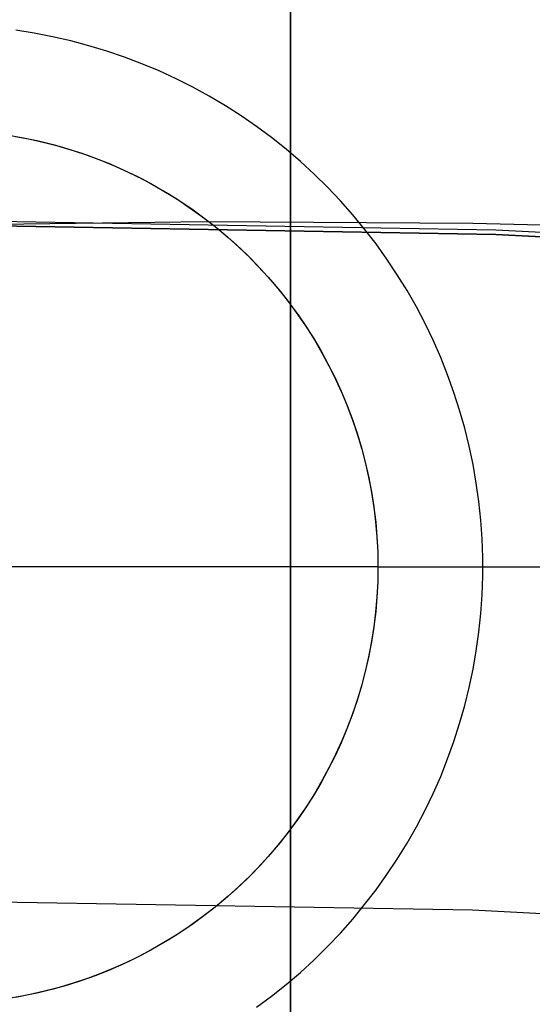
# Model space of a CAD drawing. Header units: millimetres. Extents: x 8926 to 10090, y -5004 to -3986.
# Tile 170 of 256: x 9507.03 to 9508.5, y -4309.75 to -4306.93. Entities that reach past the tile are written whole.
import ezdxf

# ---------------------------------------------------------------- set-up
doc = ezdxf.new("R2010")
doc.units = ezdxf.units.MM
for name, color, linetype in [('1', 7, 'Continuous'), ('COLOR EXT', 7, 'Continuous'), ('luz', 7, 'Continuous')]:
    doc.layers.add(name, color=color, linetype=linetype)

msp = doc.modelspace()

# ---------------------------------------------------------------- linework, layer by layer
at = {"layer": '1', "color": 250, "true_color": 0x111111}
for p, q in [((9506.8053, -4307.518, 95.6679), (9507.5665, -4307.5083, 95.6679)), ((9508.3926, -4307.5454, 89.1312), (9506.8053, -4307.518, 89.1312)), ((9506.8053, -4307.518, 92.3996), (9508.3926, -4307.5454, 92.3996)), ((9507.5665, -4307.5083, 95.6679), (9508.3266, -4307.5129, 95.6679)), ((9508.3266, -4307.5129, 95.6679), (9509.0852, -4307.5317, 95.6679)), ((9509.978, -4307.6276, 89.1312), (9508.3926, -4307.5454, 89.1312)), ((9508.3926, -4307.5454, 92.3996), (9509.978, -4307.6276, 92.3996))]:
    msp.add_line(p, q, dxfattribs=at)
at = {"layer": 'COLOR EXT', "color": 30, "true_color": 0xff8d00}
for p, q in [((9507.8053, -4280.5122, 21.2621), (9507.8053, -4318.5105, 21.2621)), ((9507.8053, -4318.5105, 25.2621), (9507.8053, -4280.5122, 25.2621)), ((9507.8053, -4318.5105, 23.2621), (9507.8053, -4280.5122, 23.2621)), ((9507.0715, -4306.9693, 6.1621), (9507.0187, -4306.961, 6.1621)), ((9507.1241, -4306.9794, 6.1621), (9507.0715, -4306.9693, 6.1621)), ((9507.1762, -4306.9913, 6.1621), (9507.1241, -4306.9794, 6.1621)), ((9507.228, -4307.005, 6.1621), (9507.1762, -4306.9913, 6.1621)), ((9507.2792, -4307.0205, 6.1621), (9507.228, -4307.005, 6.1621)), ((9507.3298, -4307.0377, 6.1621), (9507.2792, -4307.0205, 6.1621)), ((9507.3799, -4307.0567, 6.1621), (9507.3298, -4307.0377, 6.1621)), ((9507.4292, -4307.0774, 6.1621), (9507.3799, -4307.0567, 6.1621)), ((9507.4778, -4307.0997, 6.1621), (9507.4292, -4307.0774, 6.1621)), ((9507.5256, -4307.1238, 6.1621), (9507.4778, -4307.0997, 6.1621)), ((9507.5726, -4307.1495, 6.1621), (9507.5256, -4307.1238, 6.1621)), ((9507.6186, -4307.1768, 6.1621), (9507.5726, -4307.1495, 6.1621)), ((9507.6636, -4307.2056, 6.1621), (9507.6186, -4307.1768, 6.1621)), ((9507.7077, -4307.236, 6.1621), (9507.6636, -4307.2056, 6.1621)), ((9507.7506, -4307.2679, 6.1621), (9507.7077, -4307.236, 6.1621)), ((9506.9987, -4307.2613, 12.1621), (9507.0412, -4307.2687, 12.1621)), ((9506.9987, -4307.2613, 9.3121), (9507.0412, -4307.2687, 9.3121)), ((9507.0177, -4307.2644, 6.4621), (9507.0596, -4307.2724, 6.4621)), ((9507.0412, -4307.2687, 12.1621), (9507.0834, -4307.2776, 12.1621)), ((9507.0412, -4307.2687, 9.3121), (9507.0834, -4307.2776, 9.3121)), ((9507.7925, -4307.3013, 6.1621), (9507.7506, -4307.2679, 6.1621)), ((9507.0596, -4307.2724, 6.4621), (9507.1012, -4307.2818, 6.4621)), ((9507.0834, -4307.2776, 12.1621), (9507.1253, -4307.2879, 12.1621)), ((9507.0834, -4307.2776, 9.3121), (9507.1253, -4307.2879, 9.3121)), ((9507.1012, -4307.2818, 6.4621), (9507.1425, -4307.2926, 6.4621)), ((9507.1253, -4307.2879, 12.1621), (9507.1669, -4307.2997, 12.1621)), ((9507.1253, -4307.2879, 9.3121), (9507.1669, -4307.2997, 9.3121)), ((9507.1425, -4307.2926, 6.4621), (9507.1834, -4307.3048, 6.4621)), ((9507.1669, -4307.2997, 12.1621), (9507.2079, -4307.3129, 12.1621)), ((9507.1669, -4307.2997, 9.3121), (9507.2079, -4307.3129, 9.3121)), ((9507.1834, -4307.3048, 6.4621), (9507.2239, -4307.3184, 6.4621)), ((9507.2079, -4307.3129, 12.1621), (9507.2485, -4307.3275, 12.1621)), ((9507.2079, -4307.3129, 9.3121), (9507.2485, -4307.3275, 9.3121)), ((9507.2239, -4307.3184, 6.4621), (9507.2639, -4307.3334, 6.4621)), ((9507.8331, -4307.3361, 6.1621), (9507.7925, -4307.3013, 6.1621)), ((9507.2485, -4307.3275, 12.1621), (9507.2886, -4307.3435, 12.1621)), ((9507.2485, -4307.3275, 9.3121), (9507.2886, -4307.3435, 9.3121)), ((9507.2639, -4307.3334, 6.4621), (9507.3033, -4307.3497, 6.4621)), ((9507.2886, -4307.3435, 12.1621), (9507.3281, -4307.3608, 12.1621)), ((9507.2886, -4307.3435, 9.3121), (9507.3281, -4307.3608, 9.3121)), ((9507.3033, -4307.3497, 6.4621), (9507.3421, -4307.3674, 6.4621)), ((9507.8726, -4307.3722, 6.1621), (9507.8331, -4307.3361, 6.1621)), ((9507.3281, -4307.3608, 12.1621), (9507.367, -4307.3796, 12.1621)), ((9507.3281, -4307.3608, 9.3121), (9507.367, -4307.3796, 9.3121)), ((9507.3421, -4307.3674, 6.4621), (9507.3804, -4307.3864, 6.4621)), ((9507.367, -4307.3796, 12.1621), (9507.4052, -4307.3996, 12.1621)), ((9507.367, -4307.3796, 9.3121), (9507.4052, -4307.3996, 9.3121)), ((9507.9107, -4307.4097, 6.1621), (9507.8726, -4307.3722, 6.1621)), ((9507.3804, -4307.3864, 6.4621), (9507.4179, -4307.4067, 6.4621)), ((9507.4052, -4307.3996, 12.1621), (9507.4427, -4307.421, 12.1621)), ((9507.4052, -4307.3996, 9.3121), (9507.4427, -4307.421, 9.3121)), ((9507.4179, -4307.4067, 6.4621), (9507.4548, -4307.4282, 6.4621)), ((9507.9476, -4307.4485, 6.1621), (9507.9107, -4307.4097, 6.1621)), ((9507.4427, -4307.421, 12.1621), (9507.4794, -4307.4436, 12.1621)), ((9507.4427, -4307.421, 9.3121), (9507.4794, -4307.4436, 9.3121)), ((9507.4548, -4307.4282, 6.4621), (9507.4909, -4307.451, 6.4621)), ((9507.4794, -4307.4436, 12.1621), (9507.5154, -4307.4675, 12.1621)), ((9507.4794, -4307.4436, 9.3121), (9507.5154, -4307.4675, 9.3121)), ((9507.4909, -4307.451, 6.4621), (9507.5261, -4307.475, 6.4621)), ((9507.983, -4307.4886, 6.1621), (9507.9476, -4307.4485, 6.1621)), ((9507.5154, -4307.4675, 12.1621), (9507.5505, -4307.4926, 12.1621)), ((9507.5154, -4307.4675, 9.3121), (9507.5505, -4307.4926, 9.3121)), ((9507.5261, -4307.475, 6.4621), (9507.5606, -4307.5002, 6.4621)), ((9507.5505, -4307.4926, 12.1621), (9507.5847, -4307.519, 12.1621)), ((9507.5505, -4307.4926, 9.3121), (9507.5847, -4307.519, 9.3121)), ((9508.0171, -4307.5298, 6.1621), (9507.983, -4307.4886, 6.1621)), ((9507.5606, -4307.5002, 6.4621), (9507.5941, -4307.5266, 6.4621)), ((9507.5847, -4307.519, 12.1621), (9507.6179, -4307.5464, 12.1621)), ((9507.5847, -4307.519, 9.3121), (9507.6179, -4307.5464, 9.3121)), ((9507.5941, -4307.5266, 6.4621), (9507.6268, -4307.5541, 6.4621)), ((9507.6179, -4307.5464, 12.1621), (9507.6502, -4307.5751, 12.1621)), ((9507.6179, -4307.5464, 9.3121), (9507.6502, -4307.5751, 9.3121)), ((9508.0498, -4307.5722, 6.1621), (9508.0171, -4307.5298, 6.1621)), ((9507.6268, -4307.5541, 6.4621), (9507.6585, -4307.5827, 6.4621)), ((9507.6502, -4307.5751, 12.1621), (9507.6815, -4307.6048, 12.1621)), ((9507.6502, -4307.5751, 9.3121), (9507.6815, -4307.6048, 9.3121)), ((9508.0809, -4307.6157, 6.1621), (9508.0498, -4307.5722, 6.1621)), ((9507.6585, -4307.5827, 6.4621), (9507.6892, -4307.6124, 6.4621)), ((9507.6815, -4307.6048, 12.1621), (9507.7118, -4307.6355, 12.1621)), ((9507.6815, -4307.6048, 9.3121), (9507.7118, -4307.6355, 9.3121)), ((9507.6892, -4307.6124, 6.4621), (9507.7188, -4307.6431, 6.4621)), ((9508.1105, -4307.6603, 6.1621), (9508.0809, -4307.6157, 6.1621)), ((9507.7118, -4307.6355, 12.1621), (9507.7409, -4307.6673, 12.1621)), ((9507.7118, -4307.6355, 9.3121), (9507.7409, -4307.6673, 9.3121)), ((9507.7188, -4307.6431, 6.4621), (9507.7474, -4307.6747, 6.4621)), ((9508.1386, -4307.7059, 6.1621), (9508.1105, -4307.6603, 6.1621)), ((9507.7409, -4307.6673, 12.1621), (9507.769, -4307.7001, 12.1621)), ((9507.7409, -4307.6673, 9.3121), (9507.769, -4307.7001, 9.3121)), ((9507.7474, -4307.6747, 6.4621), (9507.7749, -4307.7074, 6.4621)), ((9507.769, -4307.7001, 12.1621), (9507.7959, -4307.7339, 12.1621)), ((9507.769, -4307.7001, 9.3121), (9507.7959, -4307.7339, 9.3121)), ((9507.7749, -4307.7074, 6.4621), (9507.8013, -4307.741, 6.4621)), ((9508.1651, -4307.7523, 6.1621), (9508.1386, -4307.7059, 6.1621)), ((9507.7959, -4307.7339, 12.1621), (9507.8216, -4307.7685, 12.1621)), ((9507.7959, -4307.7339, 9.3121), (9507.8216, -4307.7685, 9.3121)), ((9507.8013, -4307.741, 6.4621), (9507.8265, -4307.7754, 6.4621)), ((9507.8216, -4307.7685, 12.1621), (9507.8461, -4307.804, 12.1621)), ((9507.8216, -4307.7685, 9.3121), (9507.8461, -4307.804, 9.3121)), ((9507.8265, -4307.7754, 6.4621), (9507.8505, -4307.8107, 6.4621)), ((9508.19, -4307.7997, 6.1621), (9508.1651, -4307.7523, 6.1621)), ((9507.8461, -4307.804, 12.1621), (9507.8694, -4307.8404, 12.1621)), ((9507.8461, -4307.804, 9.3121), (9507.8694, -4307.8404, 9.3121)), ((9508.2132, -4307.8479, 6.1621), (9508.19, -4307.7997, 6.1621)), ((9507.8505, -4307.8107, 6.4621), (9507.8733, -4307.8468, 6.4621)), ((9507.8694, -4307.8404, 12.1621), (9507.8914, -4307.8775, 12.1621)), ((9507.8694, -4307.8404, 9.3121), (9507.8914, -4307.8775, 9.3121)), ((9507.8733, -4307.8468, 6.4621), (9507.8949, -4307.8836, 6.4621)), ((9508.2347, -4307.8969, 6.1621), (9508.2132, -4307.8479, 6.1621)), ((9507.8914, -4307.8775, 12.1621), (9507.9121, -4307.9153, 12.1621)), ((9507.8914, -4307.8775, 9.3121), (9507.9121, -4307.9153, 9.3121)), ((9507.8949, -4307.8836, 6.4621), (9507.9151, -4307.9212, 6.4621)), ((9507.9121, -4307.9153, 12.1621), (9507.9315, -4307.9539, 12.1621)), ((9507.9121, -4307.9153, 9.3121), (9507.9315, -4307.9539, 9.3121)), ((9508.2546, -4307.9466, 6.1621), (9508.2347, -4307.8969, 6.1621)), ((9507.9151, -4307.9212, 6.4621), (9507.9341, -4307.9594, 6.4621)), ((9507.9315, -4307.9539, 12.1621), (9507.9495, -4307.9931, 12.1621)), ((9507.9315, -4307.9539, 9.3121), (9507.9495, -4307.9931, 9.3121)), ((9507.9341, -4307.9594, 6.4621), (9507.9518, -4307.9982, 6.4621)), ((9508.2727, -4307.997, 6.1621), (9508.2546, -4307.9466, 6.1621)), ((9507.9495, -4307.9931, 12.1621), (9507.9662, -4308.0329, 12.1621)), ((9507.9495, -4307.9931, 9.3121), (9507.9662, -4308.0329, 9.3121)), ((9507.9518, -4307.9982, 6.4621), (9507.9681, -4308.0377, 6.4621)), ((9508.289, -4308.0479, 6.1621), (9508.2727, -4307.997, 6.1621)), ((9507.9662, -4308.0329, 12.1621), (9507.9815, -4308.0732, 12.1621)), ((9507.9662, -4308.0329, 9.3121), (9507.9815, -4308.0732, 9.3121)), ((9507.9681, -4308.0377, 6.4621), (9507.9831, -4308.0776, 6.4621)), ((9508.3036, -4308.0994, 6.1621), (9508.289, -4308.0479, 6.1621)), ((9507.9815, -4308.0732, 12.1621), (9507.9954, -4308.1141, 12.1621)), ((9507.9815, -4308.0732, 9.3121), (9507.9954, -4308.1141, 9.3121)), ((9507.9831, -4308.0776, 6.4621), (9507.9967, -4308.1181, 6.4621)), ((9507.9954, -4308.1141, 12.1621), (9508.0079, -4308.1554, 12.1621)), ((9507.9954, -4308.1141, 9.3121), (9508.0079, -4308.1554, 9.3121)), ((9508.3164, -4308.1513, 6.1621), (9508.3036, -4308.0994, 6.1621)), ((9507.9967, -4308.1181, 6.4621), (9508.0089, -4308.159, 6.4621)), ((9508.0079, -4308.1554, 12.1621), (9508.019, -4308.1971, 12.1621)), ((9508.0079, -4308.1554, 9.3121), (9508.019, -4308.1971, 9.3121)), ((9508.0089, -4308.159, 6.4621), (9508.0197, -4308.2003, 6.4621)), ((9508.3274, -4308.2037, 6.1621), (9508.3164, -4308.1513, 6.1621)), ((9508.019, -4308.1971, 12.1621), (9508.0286, -4308.2392, 12.1621)), ((9508.019, -4308.1971, 9.3121), (9508.0286, -4308.2392, 9.3121)), ((9508.0197, -4308.2003, 6.4621), (9508.0291, -4308.2419, 6.4621)), ((9508.3366, -4308.2564, 6.1621), (9508.3274, -4308.2037, 6.1621)), ((9508.0286, -4308.2392, 12.1621), (9508.0367, -4308.2816, 12.1621)), ((9508.0286, -4308.2392, 9.3121), (9508.0367, -4308.2816, 9.3121)), ((9508.0291, -4308.2419, 6.4621), (9508.0371, -4308.2839, 6.4621)), ((9508.0367, -4308.2816, 12.1621), (9508.0434, -4308.3242, 12.1621)), ((9508.0367, -4308.2816, 9.3121), (9508.0434, -4308.3242, 9.3121)), ((9508.344, -4308.3094, 6.1621), (9508.3366, -4308.2564, 6.1621)), ((9508.0371, -4308.2839, 6.4621), (9508.0436, -4308.326, 6.4621)), ((9508.3495, -4308.3626, 6.1621), (9508.344, -4308.3094, 6.1621)), ((9508.0434, -4308.3242, 12.1621), (9508.0486, -4308.367, 12.1621)), ((9508.0434, -4308.3242, 9.3121), (9508.0486, -4308.367, 9.3121)), ((9508.0436, -4308.326, 6.4621), (9508.0487, -4308.3684, 6.4621)), ((9508.0486, -4308.367, 12.1621), (9508.0523, -4308.41, 12.1621)), ((9508.0486, -4308.367, 9.3121), (9508.0523, -4308.41, 9.3121)), ((9508.3532, -4308.416, 6.1621), (9508.3495, -4308.3626, 6.1621)), ((9508.0487, -4308.3684, 6.4621), (9508.0524, -4308.4109, 6.4621)), ((9508.0523, -4308.41, 12.1621), (9508.0545, -4308.4531, 12.1621)), ((9508.0523, -4308.41, 9.3121), (9508.0545, -4308.4531, 9.3121)), ((9508.0524, -4308.4109, 6.4621), (9508.0546, -4308.4536, 6.4621)), ((9508.3551, -4308.4695, 6.1621), (9508.3532, -4308.416, 6.1621)), ((9508.0545, -4308.4531, 12.1621), (9508.0553, -4308.4962, 12.1621)), ((9508.0545, -4308.4531, 9.3121), (9508.0553, -4308.4962, 9.3121)), ((9508.0546, -4308.4536, 6.4621), (9508.0553, -4308.4962, 6.4621)), ((9508.3551, -4308.523, 6.1621), (9508.3551, -4308.4695, 6.1621)), ((9508.0553, -4308.4962, 12.1621), (9505.5553, -4308.4962, 12.1621)), ((9508.0553, -4308.4962, 12.1621), (9508.0545, -4308.5394, 12.1621)), ((9508.0553, -4308.4962, 9.3121), (9508.0545, -4308.5394, 9.3121)), ((9508.0553, -4308.4962, 6.4621), (9508.0546, -4308.5389, 6.4621)), ((9508.0553, -4308.4962, 6.4621), (9508.0553, -4308.4962, 12.1621)), ((9508.0553, -4308.4962, 6.4621), (9508.3553, -4308.4962, 6.1621)), ((9508.3553, -4308.4962, 6.1621), (9509.8053, -4308.4962, 6.1621)), ((9508.3532, -4308.5765, 6.1621), (9508.3551, -4308.523, 6.1621)), ((9508.0545, -4308.5394, 12.1621), (9508.0523, -4308.5825, 12.1621)), ((9508.0545, -4308.5394, 9.3121), (9508.0523, -4308.5825, 9.3121)), ((9508.0546, -4308.5389, 6.4621), (9508.0524, -4308.5816, 6.4621)), ((9508.0523, -4308.5825, 12.1621), (9508.0486, -4308.6255, 12.1621)), ((9508.0523, -4308.5825, 9.3121), (9508.0486, -4308.6255, 9.3121)), ((9508.0524, -4308.5816, 6.4621), (9508.0487, -4308.6241, 6.4621)), ((9508.3495, -4308.6299, 6.1621), (9508.3532, -4308.5765, 6.1621)), ((9508.0486, -4308.6255, 12.1621), (9508.0434, -4308.6683, 12.1621)), ((9508.0486, -4308.6255, 9.3121), (9508.0434, -4308.6683, 9.3121)), ((9508.0487, -4308.6241, 6.4621), (9508.0436, -4308.6665, 6.4621)), ((9508.344, -4308.6831, 6.1621), (9508.3495, -4308.6299, 6.1621)), ((9508.0434, -4308.6683, 12.1621), (9508.0367, -4308.7109, 12.1621)), ((9508.0434, -4308.6683, 9.3121), (9508.0367, -4308.7109, 9.3121)), ((9508.0436, -4308.6665, 6.4621), (9508.0371, -4308.7086, 6.4621)), ((9508.3366, -4308.7361, 6.1621), (9508.344, -4308.6831, 6.1621)), ((9508.0367, -4308.7109, 12.1621), (9508.0286, -4308.7533, 12.1621)), ((9508.0367, -4308.7109, 9.3121), (9508.0286, -4308.7533, 9.3121)), ((9508.0371, -4308.7086, 6.4621), (9508.0291, -4308.7506, 6.4621)), ((9508.0286, -4308.7533, 12.1621), (9508.019, -4308.7954, 12.1621)), ((9508.0286, -4308.7533, 9.3121), (9508.019, -4308.7954, 9.3121)), ((9508.0291, -4308.7506, 6.4621), (9508.0197, -4308.7922, 6.4621)), ((9508.3274, -4308.7888, 6.1621), (9508.3366, -4308.7361, 6.1621)), ((9508.3164, -4308.8412, 6.1621), (9508.3274, -4308.7888, 6.1621)), ((9508.019, -4308.7954, 12.1621), (9508.0079, -4308.8371, 12.1621)), ((9508.019, -4308.7954, 9.3121), (9508.0079, -4308.8371, 9.3121)), ((9508.0197, -4308.7922, 6.4621), (9508.0089, -4308.8335, 6.4621)), ((9508.0079, -4308.8371, 12.1621), (9507.9954, -4308.8784, 12.1621)), ((9508.0079, -4308.8371, 9.3121), (9507.9954, -4308.8784, 9.3121)), ((9508.0089, -4308.8335, 6.4621), (9507.9967, -4308.8744, 6.4621)), ((9508.3036, -4308.8931, 6.1621), (9508.3164, -4308.8412, 6.1621)), ((9507.9967, -4308.8744, 6.4621), (9507.9831, -4308.9148, 6.4621)), ((9507.9954, -4308.8784, 12.1621), (9507.9815, -4308.9193, 12.1621)), ((9507.9954, -4308.8784, 9.3121), (9507.9815, -4308.9193, 9.3121)), ((9508.289, -4308.9446, 6.1621), (9508.3036, -4308.8931, 6.1621)), ((9507.9815, -4308.9193, 12.1621), (9507.9662, -4308.9596, 12.1621)), ((9507.9815, -4308.9193, 9.3121), (9507.9662, -4308.9596, 9.3121)), ((9507.9831, -4308.9148, 6.4621), (9507.9681, -4308.9548, 6.4621)), ((9507.9681, -4308.9548, 6.4621), (9507.9518, -4308.9943, 6.4621)), ((9508.2727, -4308.9955, 6.1621), (9508.289, -4308.9446, 6.1621)), ((9507.9662, -4308.9596, 12.1621), (9507.9495, -4308.9994, 12.1621)), ((9507.9662, -4308.9596, 9.3121), (9507.9495, -4308.9994, 9.3121)), ((9507.9495, -4308.9994, 12.1621), (9507.9315, -4309.0386, 12.1621)), ((9507.9495, -4308.9994, 9.3121), (9507.9315, -4309.0386, 9.3121)), ((9507.9518, -4308.9943, 6.4621), (9507.9341, -4309.0331, 6.4621)), ((9508.2546, -4309.0459, 6.1621), (9508.2727, -4308.9955, 6.1621)), ((9507.9315, -4309.0386, 12.1621), (9507.9121, -4309.0772, 12.1621)), ((9507.9315, -4309.0386, 9.3121), (9507.9121, -4309.0772, 9.3121)), ((9507.9341, -4309.0331, 6.4621), (9507.9151, -4309.0713, 6.4621)), ((9507.9151, -4309.0713, 6.4621), (9507.8949, -4309.1089, 6.4621)), ((9508.2347, -4309.0956, 6.1621), (9508.2546, -4309.0459, 6.1621)), ((9507.9121, -4309.0772, 12.1621), (9507.8914, -4309.115, 12.1621)), ((9507.9121, -4309.0772, 9.3121), (9507.8914, -4309.115, 9.3121)), ((9508.2132, -4309.1446, 6.1621), (9508.2347, -4309.0956, 6.1621)), ((9507.8914, -4309.115, 12.1621), (9507.8694, -4309.1521, 12.1621)), ((9507.8914, -4309.115, 9.3121), (9507.8694, -4309.1521, 9.3121)), ((9507.8949, -4309.1089, 6.4621), (9507.8733, -4309.1457, 6.4621)), ((9507.8694, -4309.1521, 12.1621), (9507.8461, -4309.1885, 12.1621)), ((9507.8694, -4309.1521, 9.3121), (9507.8461, -4309.1885, 9.3121)), ((9507.8733, -4309.1457, 6.4621), (9507.8505, -4309.1818, 6.4621)), ((9508.19, -4309.1928, 6.1621), (9508.2132, -4309.1446, 6.1621)), ((9507.8505, -4309.1818, 6.4621), (9507.8265, -4309.2171, 6.4621)), ((9507.8461, -4309.1885, 12.1621), (9507.8216, -4309.224, 12.1621)), ((9507.8461, -4309.1885, 9.3121), (9507.8216, -4309.224, 9.3121)), ((9508.1651, -4309.2402, 6.1621), (9508.19, -4309.1928, 6.1621)), ((9507.8216, -4309.224, 12.1621), (9507.7959, -4309.2586, 12.1621)), ((9507.8216, -4309.224, 9.3121), (9507.7959, -4309.2586, 9.3121)), ((9507.8265, -4309.2171, 6.4621), (9507.8013, -4309.2515, 6.4621)), ((9508.1386, -4309.2866, 6.1621), (9508.1651, -4309.2402, 6.1621)), ((9507.7959, -4309.2586, 12.1621), (9507.769, -4309.2924, 12.1621)), ((9507.7959, -4309.2586, 9.3121), (9507.769, -4309.2924, 9.3121)), ((9507.8013, -4309.2515, 6.4621), (9507.7749, -4309.2851, 6.4621)), ((9507.769, -4309.2924, 12.1621), (9507.7409, -4309.3252, 12.1621)), ((9507.769, -4309.2924, 9.3121), (9507.7409, -4309.3252, 9.3121)), ((9507.7749, -4309.2851, 6.4621), (9507.7474, -4309.3178, 6.4621)), ((9508.1105, -4309.3322, 6.1621), (9508.1386, -4309.2866, 6.1621)), ((9507.7409, -4309.3252, 12.1621), (9507.7118, -4309.357, 12.1621)), ((9507.7409, -4309.3252, 9.3121), (9507.7118, -4309.357, 9.3121)), ((9507.7474, -4309.3178, 6.4621), (9507.7188, -4309.3494, 6.4621)), ((9507.7188, -4309.3494, 6.4621), (9507.6892, -4309.3801, 6.4621)), ((9508.0809, -4309.3767, 6.1621), (9508.1105, -4309.3322, 6.1621)), ((9507.6892, -4309.3801, 6.4621), (9507.6585, -4309.4098, 6.4621)), ((9507.7118, -4309.357, 12.1621), (9507.6815, -4309.3877, 12.1621)), ((9507.7118, -4309.357, 9.3121), (9507.6815, -4309.3877, 9.3121)), ((9508.0498, -4309.4203, 6.1621), (9508.0809, -4309.3767, 6.1621)), ((9507.6585, -4309.4098, 6.4621), (9507.6268, -4309.4384, 6.4621)), ((9507.6815, -4309.3877, 12.1621), (9507.6502, -4309.4174, 12.1621)), ((9507.6815, -4309.3877, 9.3121), (9507.6502, -4309.4174, 9.3121)), ((9507.6268, -4309.4384, 6.4621), (9507.5941, -4309.4659, 6.4621)), ((9507.6502, -4309.4174, 12.1621), (9507.6179, -4309.4461, 12.1621)), ((9507.6502, -4309.4174, 9.3121), (9507.6179, -4309.4461, 9.3121)), ((9508.0171, -4309.4627, 6.1621), (9508.0498, -4309.4203, 6.1621)), ((9507.5941, -4309.4659, 6.4621), (9507.5606, -4309.4923, 6.4621)), ((9507.6179, -4309.4461, 12.1621), (9507.5847, -4309.4735, 12.1621)), ((9507.6179, -4309.4461, 9.3121), (9507.5847, -4309.4735, 9.3121)), ((9507.983, -4309.5039, 6.1621), (9508.0171, -4309.4627, 6.1621)), ((9507.5606, -4309.4923, 6.4621), (9507.5261, -4309.5175, 6.4621)), ((9507.5847, -4309.4735, 12.1621), (9507.5505, -4309.4999, 12.1621)), ((9507.5847, -4309.4735, 9.3121), (9507.5505, -4309.4999, 9.3121)), ((9507.5261, -4309.5175, 6.4621), (9507.4909, -4309.5415, 6.4621)), ((9507.5505, -4309.4999, 12.1621), (9507.5154, -4309.525, 12.1621)), ((9507.5505, -4309.4999, 9.3121), (9507.5154, -4309.525, 9.3121)), ((9507.9476, -4309.544, 6.1621), (9507.983, -4309.5039, 6.1621)), ((9507.4794, -4309.5489, 12.1621), (9507.4427, -4309.5715, 12.1621)), ((9507.4794, -4309.5489, 9.3121), (9507.4427, -4309.5715, 9.3121)), ((9507.4909, -4309.5415, 6.4621), (9507.4548, -4309.5643, 6.4621)), ((9507.5154, -4309.525, 12.1621), (9507.4794, -4309.5489, 12.1621)), ((9507.5154, -4309.525, 9.3121), (9507.4794, -4309.5489, 9.3121)), ((9507.9107, -4309.5828, 6.1621), (9507.9476, -4309.544, 6.1621)), ((9507.4427, -4309.5715, 12.1621), (9507.4052, -4309.5929, 12.1621)), ((9507.4427, -4309.5715, 9.3121), (9507.4052, -4309.5929, 9.3121)), ((9507.4548, -4309.5643, 6.4621), (9507.4179, -4309.5858, 6.4621)), ((9507.3804, -4309.6061, 6.4621), (9507.3421, -4309.6251, 6.4621)), ((9507.4052, -4309.5929, 12.1621), (9507.367, -4309.6129, 12.1621)), ((9507.4052, -4309.5929, 9.3121), (9507.367, -4309.6129, 9.3121)), ((9507.4179, -4309.5858, 6.4621), (9507.3804, -4309.6061, 6.4621)), ((9507.8726, -4309.6203, 6.1621), (9507.9107, -4309.5828, 6.1621)), ((9507.3281, -4309.6317, 12.1621), (9507.2886, -4309.649, 12.1621)), ((9507.3281, -4309.6317, 9.3121), (9507.2886, -4309.649, 9.3121)), ((9507.3421, -4309.6251, 6.4621), (9507.3033, -4309.6428, 6.4621)), ((9507.367, -4309.6129, 12.1621), (9507.3281, -4309.6317, 12.1621)), ((9507.367, -4309.6129, 9.3121), (9507.3281, -4309.6317, 9.3121)), ((9507.8331, -4309.6564, 6.1621), (9507.8726, -4309.6203, 6.1621)), ((9507.2639, -4309.6591, 6.4621), (9507.2239, -4309.6741, 6.4621)), ((9507.2886, -4309.649, 12.1621), (9507.2485, -4309.665, 12.1621)), ((9507.2886, -4309.649, 9.3121), (9507.2485, -4309.665, 9.3121)), ((9507.3033, -4309.6428, 6.4621), (9507.2639, -4309.6591, 6.4621)), ((9507.7925, -4309.6912, 6.1621), (9507.8331, -4309.6564, 6.1621)), ((9507.1834, -4309.6877, 6.4621), (9507.1425, -4309.6999, 6.4621)), ((9507.2079, -4309.6796, 12.1621), (9507.1669, -4309.6928, 12.1621)), ((9507.2079, -4309.6796, 9.3121), (9507.1669, -4309.6928, 9.3121)), ((9507.2239, -4309.6741, 6.4621), (9507.1834, -4309.6877, 6.4621)), ((9507.2485, -4309.665, 12.1621), (9507.2079, -4309.6796, 12.1621)), ((9507.2485, -4309.665, 9.3121), (9507.2079, -4309.6796, 9.3121)), ((9507.7506, -4309.7246, 6.1621), (9507.7925, -4309.6912, 6.1621)), ((9507.0596, -4309.7201, 6.4621), (9507.0177, -4309.7281, 6.4621)), ((9507.0834, -4309.7149, 12.1621), (9507.0412, -4309.7238, 12.1621)), ((9507.0834, -4309.7149, 9.3121), (9507.0412, -4309.7238, 9.3121)), ((9507.1012, -4309.7107, 6.4621), (9507.0596, -4309.7201, 6.4621)), ((9507.1253, -4309.7046, 12.1621), (9507.0834, -4309.7149, 12.1621)), ((9507.1253, -4309.7046, 9.3121), (9507.0834, -4309.7149, 9.3121)), ((9507.1425, -4309.6999, 6.4621), (9507.1012, -4309.7107, 6.4621)), ((9507.1669, -4309.6928, 12.1621), (9507.1253, -4309.7046, 12.1621)), ((9507.1669, -4309.6928, 9.3121), (9507.1253, -4309.7046, 9.3121)), ((9507.0412, -4309.7238, 12.1621), (9506.9987, -4309.7312, 12.1621)), ((9507.0412, -4309.7238, 9.3121), (9506.9987, -4309.7312, 9.3121)), ((9507.7077, -4309.7565, 6.1621), (9507.7506, -4309.7246, 6.1621))]:
    msp.add_line(p, q, dxfattribs=at)
at = {"layer": 'luz', "color": 7, "true_color": 0xffffff}
for p, q in [((9508.393, -4307.5327, -24.6283), (9506.8053, -4307.5053, -24.6283)), ((9509.9789, -4307.6149, -24.6283), (9508.393, -4307.5327, -24.6283)), ((9508.3258, -4309.4787, -23.5653), (9506.8053, -4309.4524, -23.5653)), ((9509.8445, -4309.5574, -23.5653), (9508.3258, -4309.4787, -23.5653))]:
    msp.add_line(p, q, dxfattribs=at)

doc.saveas('drawing.dxf')
